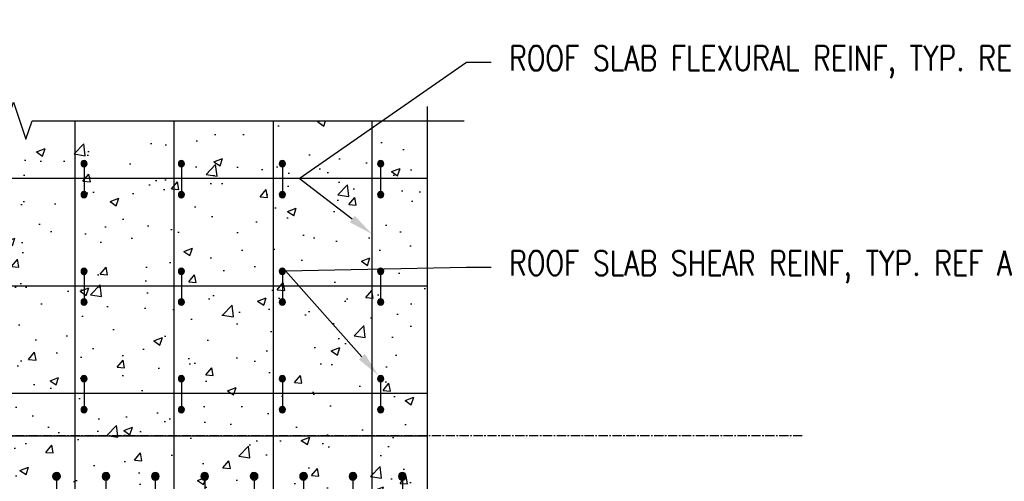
# Model space of a CAD drawing. Header units: inches. Extents: x 73 to 1688, y 720 to 938.
# Tile 29 of 34: x 885 to 965, y 890 to 927. Entities that reach past the tile are written whole.
import ezdxf
from ezdxf import colors
from ezdxf.entities.mleader import LeaderData, LeaderLine
from ezdxf.math import Vec2, Vec3

# ---------------------------------------------------------------- set-up
doc = ezdxf.new("R2010")
doc.units = ezdxf.units.IN
doc.header["$MEASUREMENT"] = 0
doc.linetypes.add('CENTER2', pattern=[1.125, 0.75, -0.125, 0.125, -0.125])
for name, color, linetype in [('A-DETL', 3, 'Continuous'), ('A-DETL-GENF', 3, 'Continuous'), ('A-DETL-MEDM', 3, 'Continuous'), ('A-DETL-WIDE', 5, 'Continuous'), ('A-WALL-PATT', 8, 'Continuous'), ('S-ANNO-NOTE', 2, 'Continuous'), ('S-COLS', 53, 'Continuous'), ('S-GRID', 1, 'CENTER2')]:
    doc.layers.add(name, color=color, linetype=linetype)
doc.styles.add('Annotative', font='romans.shx', dxfattribs={"width": 0.8, "height": 0.125})
pattern_1 = [(50, (0, 0), (7.172602, -0.627521), [0.75, -8.25]), (355, (0, 0), (-1.387513, 7.52192), [0.6, -6.6]), (100.45144, (0.598, -0.052), (5.78509, 6.8944), [0.6374, -7.01142]), (46.1842, (0, 2), (10.672413, -1.65519), [1.125, -12.375]), (96.6356, (0.889, 1.862), (9.34662, 9.74119), [0.9561, -10.51714]), (351.1842, (0, 2), (9.34662, 9.74119), [0.9, -9.9]), (21, (1, 1.5), (5.96907, -4.02619), [0.75, -8.25]), (326, (1, 1.5), (2.433153, 7.2515), [0.6, -6.6]), (71.45144, (1.4974, 1.1645), (8.402224, 3.22531), [0.6374, -7.01142]), (37.5, (0, 0), (0.1215986, 3.3289385), [0, -6.52, 0, -6.7, 0, -6.625]), (7.5, (0, 0), (2.630695, 3.944117), [0, -3.82, 0, -6.37, 0, -2.525]), (327.5, (-2.23, 0), (5.3382244, -0.2255487), [0, -2.5, 0, -7.8, 0, -10.35]), (317.5, (-3.23, 0), (5.831862, 1.00105), [0, -3.25, 0, -5.18, 0, -7.35])]

# ---------------------------------------------------------------- blocks, each defined once
blk = doc.blocks.new('Reinforcing Bar Section_USACE - __5-579027-PILASTER CORNER THRU PARAPET BEAM_ ROOF SLAB')
at = {"layer": 'A-DETL-GENF'}
blk.add_hatch(color=256, dxfattribs=at).paths.add_polyline_path([(293.077, 889.581), (293.213, 889.612), (293.322, 889.699), (293.382, 889.824), (293.382, 889.963), (293.322, 890.088), (293.213, 890.175), (293.077, 890.206), (292.942, 890.175), (292.833, 890.088), (292.773, 889.963), (292.773, 889.824), (292.833, 889.699), (292.942, 889.612)])
for start, end in [(90, 270), (270, 90)]:
    blk.add_arc((293.077, 889.893), 0.312, start, end, dxfattribs=at)
blk = doc.blocks.new('Reinforcing Bar Section_USACE - __4-599888-PILASTER CORNER THRU PARAPET BEAM_ ROOF SLAB')
at = {"layer": 'A-DETL-GENF'}
blk.add_hatch(color=256, dxfattribs=at).paths.add_polyline_path([(251.077, 914.984), (251.186, 915.009), (251.273, 915.078), (251.321, 915.178), (251.321, 915.29), (251.273, 915.39), (251.186, 915.459), (251.077, 915.484), (250.969, 915.459), (250.882, 915.39), (250.834, 915.29), (250.834, 915.178), (250.882, 915.078), (250.969, 915.009)])
for start, end in [(90, 270), (270, 90)]:
    blk.add_arc((251.077, 915.234), 0.25, start, end, dxfattribs=at)
blk = doc.blocks.new('Break Line - Break Line-2023745-PILASTER CORNER THRU PARAPET BEAM_ ROOF SLAB')
at = {"layer": 'A-DETL-MEDM'}
for p, q in [((295.077, 919.87), (295.077, 879.878)), ((296.577, 879.378), (293.577, 878.378)), ((295.077, 879.878), (296.577, 879.378)), ((293.577, 878.378), (295.077, 877.878)), ((295.077, 877.878), (295.077, 831.843))]:
    blk.add_line(p, q, dxfattribs=at)
blk = doc.blocks.new('_DotBlank')
at = {"color": 0, "linetype": 'ByBlock', "lineweight": -2}
blk.add_line((-0.5, 0), (-1, 0), dxfattribs=at)
blk.add_circle((0, 0), 0.5, dxfattribs=at)

msp = doc.modelspace()

# ---------------------------------------------------------------- hatches: boundary and pattern name
at = {"layer": 'A-WALL-PATT', "lineweight": -3}
h = msp.add_hatch(dxfattribs=at)
h.set_pattern_fill('AR-CONC', color=256, style=0)
h.set_pattern_definition(pattern_1)
h.paths.add_polyline_path([(917.844, 918.7059), (885.844, 918.7059), (885.344, 917.2059), (884.344, 920.2059), (883.844, 918.7059), (851.844, 918.7059), (851.844, 893.2059), (917.844, 893.2059)])
h = msp.add_hatch(dxfattribs=at)
h.set_pattern_fill('AR-CONC', color=256, style=0)
h.set_pattern_definition(pattern_1)
h.paths.add_polyline_path([(917.844, 877.878), (916.344, 878.378), (919.344, 879.378), (917.844, 879.878), (917.844, 893.2059), (823.844, 893.2059), (823.844, 851.2059), (823.844, 845.2059), (821.844, 844.7793), (821.844, 839.6326), (823.844, 839.2059), (823.844, 833.2059), (917.844, 833.2059)])

# ---------------------------------------------------------------- linework, layer by layer
at = {"layer": 'A-DETL', "lineweight": -3}
for p, q in [((889.3148, 918.7059), (889.3148, 838.3865)), ((897.3148, 918.7059), (897.3148, 838.3865)), ((905.3654, 918.7059), (905.3654, 838.3865)), ((913.3654, 918.7059), (913.3654, 838.3865)), ((890.0648, 915.2341), (890.0648, 912.7341)), ((897.9445, 915.2341), (897.9445, 912.7341)), ((906.1154, 915.2341), (906.1154, 912.7341)), ((914.0695, 915.2341), (914.0695, 912.7341)), ((917.844, 914.0305), (865.0636, 914.0305)), ((890.0648, 906.5341), (890.0648, 904.0341)), ((897.9445, 906.5341), (897.9445, 904.0341)), ((906.1154, 906.5341), (906.1154, 904.0341)), ((914.0695, 906.5341), (914.0695, 904.0341)), ((917.844, 905.3305), (865.0636, 905.3305)), ((890.0648, 897.8341), (890.0648, 895.3341)), ((897.9445, 897.8341), (897.9445, 895.3341)), ((906.1154, 897.8341), (906.1154, 895.3341)), ((914.0695, 897.8341), (914.0695, 895.3341)), ((917.844, 896.6305), (865.0636, 896.6305))]:
    msp.add_line(p, q, dxfattribs=at)
at = {"layer": 'A-DETL-MEDM', "lineweight": -3}
msp.add_lwpolyline([(848.844, 918.7059), (883.844, 918.7059), (884.344, 920.2059), (885.344, 917.2059), (885.844, 918.7059), (920.844, 918.7059)], dxfattribs=at)
at = {"layer": 'A-DETL-WIDE', "lineweight": -3}
for p, q in [((887.8266, 889.9427), (887.8266, 836.8802)), ((891.8266, 889.9427), (891.8266, 836.8802)), ((895.8266, 889.9427), (895.8266, 836.8802)), ((899.8266, 889.9427), (899.8266, 836.8802)), ((903.8266, 889.9427), (903.8266, 836.8802)), ((907.8266, 889.9427), (907.8266, 836.8802)), ((911.8266, 889.9427), (911.8266, 836.8802)), ((915.8266, 889.9427), (915.8266, 836.8802))]:
    msp.add_line(p, q, dxfattribs=at)
at = {"layer": 'S-COLS'}
msp.add_lwpolyline([(823.844, 851.2059), (823.844, 893.2059), (917.844, 893.2059)], dxfattribs=at)
at = {"layer": 'S-GRID', "lineweight": -3}
msp.add_line((948.2108, 893.2059), (810.2108, 893.2059), dxfattribs=at)

# ---------------------------------------------------------------- block references
at = {"layer": 'A-DETL-GENF', "lineweight": -3}
for name, p in [('Break Line - Break Line-2023745-PILASTER CORNER THRU PARAPET BEAM_ ROOF SLAB', (622.7666, 0)), ('Reinforcing Bar Section_USACE - __4-599888-PILASTER CORNER THRU PARAPET BEAM_ ROOF SLAB', (638.9874, 0)), ('Reinforcing Bar Section_USACE - __4-599888-PILASTER CORNER THRU PARAPET BEAM_ ROOF SLAB', (646.8672, 0)), ('Reinforcing Bar Section_USACE - __4-599888-PILASTER CORNER THRU PARAPET BEAM_ ROOF SLAB', (655.038, 0)), ('Reinforcing Bar Section_USACE - __4-599888-PILASTER CORNER THRU PARAPET BEAM_ ROOF SLAB', (662.9922, 0)), ('Reinforcing Bar Section_USACE - __4-599888-PILASTER CORNER THRU PARAPET BEAM_ ROOF SLAB', (638.9874, -2.5)), ('Reinforcing Bar Section_USACE - __4-599888-PILASTER CORNER THRU PARAPET BEAM_ ROOF SLAB', (646.8672, -2.5)), ('Reinforcing Bar Section_USACE - __4-599888-PILASTER CORNER THRU PARAPET BEAM_ ROOF SLAB', (655.038, -2.5)), ('Reinforcing Bar Section_USACE - __4-599888-PILASTER CORNER THRU PARAPET BEAM_ ROOF SLAB', (662.9922, -2.5)), ('Reinforcing Bar Section_USACE - __4-599888-PILASTER CORNER THRU PARAPET BEAM_ ROOF SLAB', (638.9874, -8.7)), ('Reinforcing Bar Section_USACE - __4-599888-PILASTER CORNER THRU PARAPET BEAM_ ROOF SLAB', (646.8672, -8.7)), ('Reinforcing Bar Section_USACE - __4-599888-PILASTER CORNER THRU PARAPET BEAM_ ROOF SLAB', (655.038, -8.7)), ('Reinforcing Bar Section_USACE - __4-599888-PILASTER CORNER THRU PARAPET BEAM_ ROOF SLAB', (662.9922, -8.7)), ('Reinforcing Bar Section_USACE - __4-599888-PILASTER CORNER THRU PARAPET BEAM_ ROOF SLAB', (638.9874, -11.2)), ('Reinforcing Bar Section_USACE - __4-599888-PILASTER CORNER THRU PARAPET BEAM_ ROOF SLAB', (646.8672, -11.2)), ('Reinforcing Bar Section_USACE - __4-599888-PILASTER CORNER THRU PARAPET BEAM_ ROOF SLAB', (655.038, -11.2)), ('Reinforcing Bar Section_USACE - __4-599888-PILASTER CORNER THRU PARAPET BEAM_ ROOF SLAB', (662.9922, -11.2)), ('Reinforcing Bar Section_USACE - __4-599888-PILASTER CORNER THRU PARAPET BEAM_ ROOF SLAB', (638.9874, -17.4)), ('Reinforcing Bar Section_USACE - __4-599888-PILASTER CORNER THRU PARAPET BEAM_ ROOF SLAB', (646.8672, -17.4)), ('Reinforcing Bar Section_USACE - __4-599888-PILASTER CORNER THRU PARAPET BEAM_ ROOF SLAB', (655.038, -17.4)), ('Reinforcing Bar Section_USACE - __4-599888-PILASTER CORNER THRU PARAPET BEAM_ ROOF SLAB', (662.9922, -17.4)), ('Reinforcing Bar Section_USACE - __4-599888-PILASTER CORNER THRU PARAPET BEAM_ ROOF SLAB', (638.9874, -19.9)), ('Reinforcing Bar Section_USACE - __4-599888-PILASTER CORNER THRU PARAPET BEAM_ ROOF SLAB', (646.8672, -19.9)), ('Reinforcing Bar Section_USACE - __4-599888-PILASTER CORNER THRU PARAPET BEAM_ ROOF SLAB', (655.038, -19.9)), ('Reinforcing Bar Section_USACE - __4-599888-PILASTER CORNER THRU PARAPET BEAM_ ROOF SLAB', (662.9922, -19.9)), ('Reinforcing Bar Section_USACE - __5-579027-PILASTER CORNER THRU PARAPET BEAM_ ROOF SLAB', (594.7492, 0.0493)), ('Reinforcing Bar Section_USACE - __5-579027-PILASTER CORNER THRU PARAPET BEAM_ ROOF SLAB', (598.7492, 0.0493)), ('Reinforcing Bar Section_USACE - __5-579027-PILASTER CORNER THRU PARAPET BEAM_ ROOF SLAB', (602.7492, 0.0493)), ('Reinforcing Bar Section_USACE - __5-579027-PILASTER CORNER THRU PARAPET BEAM_ ROOF SLAB', (606.7492, 0.0493)), ('Reinforcing Bar Section_USACE - __5-579027-PILASTER CORNER THRU PARAPET BEAM_ ROOF SLAB', (610.7492, 0.0493)), ('Reinforcing Bar Section_USACE - __5-579027-PILASTER CORNER THRU PARAPET BEAM_ ROOF SLAB', (614.7492, 0.0493)), ('Reinforcing Bar Section_USACE - __5-579027-PILASTER CORNER THRU PARAPET BEAM_ ROOF SLAB', (618.7492, 0.0493)), ('Reinforcing Bar Section_USACE - __5-579027-PILASTER CORNER THRU PARAPET BEAM_ ROOF SLAB', (622.7492, 0.0493))]:
    msp.add_blockref(name, p, dxfattribs=at)

# ---------------------------------------------------------------- leaders
at = {"layer": 'S-ANNO-NOTE', "lineweight": -3}
ml = msp.add_multileader_mtext('Standard', dxfattribs=at)
ml.set_content('\\pxt3.2,6.4,9.6,12.8,16,19.2,22.4,25.6,28.8,32,35.2,38.4,41.6,44.8,48,51.2,54.4,57.6,60.8,64,67.2,70.4,73.6,76.8,80,83.2,86.4,89.6,92.8,96,99.2,102.4;{\\C256;(14) - #10 VERTICALS}', color=256, style='Annotative')
ml.set_leader_properties(color=1, linetype='ByLayer', lineweight=-1)
ml.set_arrow_properties(name='DOTBLANK')
ml.build(insert=Vec2(0, 0))
ml.multileader.update_dxf_attribs({"text_right_attachment_type": 3, "dogleg_length": 0.125, "arrow_head_size": 2, "scale": 16})
ctx = ml.context
ctx.base_point, ctx.scale, ctx.char_height, ctx.arrow_head_size, ctx.landing_gap_size, ctx.plane_origin = Vec3(760.847, 925.6551), 16, 2, 2, 1.44, Vec3(729.2944, 910.559)
ctx.right_attachment = 3
notes = []
notes.append((ctx, [(0, (1, 1, 0), (758.847, 925.6551), (1, 0), 2, [(0, [(748.5056, 910.559)], 0, [])])]))
ctx.mtext.insert, ctx.mtext.width, ctx.mtext.flow_direction = Vec3(762.287, 926.6551), 16.026048, 5
ml = msp.add_multileader_mtext('Standard', dxfattribs=at)
ml.set_content('\\pxt3.2,6.4,9.6,12.8,16,19.2,22.4,25.6,28.8,32,35.2,38.4,41.6,44.8,48,51.2,54.4,57.6,60.8,64,67.2,70.4,73.6,76.8,80,83.2,86.4,89.6,92.8,96,99.2,102.4;ROOF SLAB FLEXURAL REINF, TYP. REF A1/S-104', color=256, style='Annotative')
ml.set_leader_properties(color=1, linetype='ByLayer', lineweight=-1)
ml.build(insert=Vec2(0, 0))
ml.multileader.update_dxf_attribs({"text_right_attachment_type": 3, "dogleg_length": 0.125, "arrow_head_size": 2, "scale": 16})
ctx = ml.context
ctx.base_point, ctx.scale, ctx.char_height, ctx.arrow_head_size, ctx.landing_gap_size, ctx.plane_origin = Vec3(923.0233, 923.4419), 16, 2, 2, 1.44, Vec3(913.8802, 924.3182)
ctx.right_attachment = 3
notes.append((ctx, [(0, (1, 1, 0), (921.0233, 923.4419), (1, 0), 2, [(1, [(913.3654, 909.5419), (907.484, 914.0305)], 0, [])])]))
ctx.mtext.insert, ctx.mtext.width, ctx.mtext.flow_direction = Vec3(924.4633, 924.7752), 25.56181, 5
ml = msp.add_multileader_mtext('Standard', dxfattribs=at)
ml.set_content('\\pxt3.2,6.4,9.6,12.8,16,19.2,22.4,25.6,28.8,32,35.2,38.4,41.6,44.8,48,51.2,54.4,57.6,60.8,64,67.2,70.4,73.6,76.8,80,83.2,86.4,89.6,92.8,96,99.2,102.4;{\\C256;(4) - #4 EACH FACE}', color=256, style='Annotative')
ml.set_leader_properties(color=1, linetype='ByLayer', lineweight=-1)
ml.set_arrow_properties(name='DOTBLANK')
ml.build(insert=Vec2(0, 0))
ml.multileader.update_dxf_attribs({"text_right_attachment_type": 3, "dogleg_length": 0.125, "arrow_head_size": 2, "scale": 16})
ctx = ml.context
ctx.base_point, ctx.scale, ctx.char_height, ctx.arrow_head_size, ctx.landing_gap_size, ctx.plane_origin = Vec3(760.847, 909.106), 16, 2, 2, 1.44, Vec3(749.1285, 891.159)
ctx.right_attachment = 3
notes.append((ctx, [(0, (1, 1, 0), (758.847, 909.106), (1, 0), 2, [(0, [(748.8785, 901.609)], 0, [])])]))
ctx.mtext.insert, ctx.mtext.width, ctx.mtext.flow_direction = Vec3(762.287, 910.106), 15.09161, 5
ml = msp.add_multileader_mtext('Standard', dxfattribs=at)
ml.set_content('PILASTER REINF REF DETAIL C1/S-502', color=256, style='Annotative')
ml.set_leader_properties(color=1, linetype='ByLayer', lineweight=-1)
ml.build(insert=Vec2(0, 0))
ml.multileader.update_dxf_attribs({"text_left_attachment_type": 3, "text_right_attachment_type": 3, "dogleg_length": 0.125, "arrow_head_size": 2, "scale": 16})
ctx = ml.context
ctx.base_point, ctx.scale, ctx.char_height, ctx.arrow_head_size, ctx.landing_gap_size, ctx.plane_origin = Vec3(802.7708, 904.4185), 16, 2, 2, 1.44, Vec3(849.0037, 890.2059)
ctx.left_attachment, ctx.right_attachment = 3, 3
notes.append((ctx, [(0, (1, 1, 0), (832.2604, 904.4185), (-1, 0), 2, [(0, [(838.6502, 889.8309)], 0, [])])]))
ctx.mtext.insert, ctx.mtext.width, ctx.mtext.flow_direction = Vec3(804.2108, 909.4661), 28.225057, 5
ml = msp.add_multileader_mtext('Standard', dxfattribs=at)
ml.set_content('\\pxt3.2,6.4,9.6,12.8,16,19.2,22.4,25.6,28.8,32,35.2,38.4,41.6,44.8,48,51.2,54.4,57.6,60.8,64,67.2,70.4,73.6,76.8,80,83.2,86.4,89.6,92.8,96,99.2,102.4;{\\C256;ROOF SLAB SHEAR REINF, TYP. REF A1/S-104}', color=256, style='Annotative')
ml.set_leader_properties(color=1, linetype='ByLayer', lineweight=-1)
ml.build(insert=Vec2(0, 0))
ml.multileader.update_dxf_attribs({"text_right_attachment_type": 3, "dogleg_length": 0.125, "arrow_head_size": 2, "scale": 16})
ctx = ml.context
ctx.base_point, ctx.scale, ctx.char_height, ctx.arrow_head_size, ctx.landing_gap_size, ctx.plane_origin = Vec3(923.0233, 906.8536), 16, 2, 2, 1.44, Vec3(913.8802, 898.1156)
ctx.right_attachment = 3
notes.append((ctx, [(0, (1, 1, 0), (921.0233, 906.8536), (1, 0), 2, [(1, [(913.8802, 898.1156), (906.3639, 906.5611)], 0, [])])]))
ctx.mtext.insert, ctx.mtext.width, ctx.mtext.flow_direction = Vec3(924.4633, 908.187), 26.090551, 5
ml = msp.add_multileader_mtext('Standard', dxfattribs=at)
ml.set_content('#5 TIE SETS @ 4" OC', color=256, style='Annotative')
ml.set_leader_properties(color=1, linetype='ByLayer', lineweight=-1)
ml.build(insert=Vec2(0, 0))
ml.multileader.update_dxf_attribs({"text_right_attachment_type": 3, "dogleg_length": 0.125, "arrow_head_size": 2, "scale": 16})
ctx = ml.context
ctx.base_point, ctx.scale, ctx.char_height, ctx.arrow_head_size, ctx.landing_gap_size, ctx.plane_origin = Vec3(760.847, 895.0419), 16, 2, 2, 1.44, Vec3(750.3995, 884.9715)
ctx.right_attachment = 3
notes.append((ctx, [(0, (1, 1, 0), (758.847, 895.0419), (1, 0), 2, [(0, [(750.0202, 884.9715)], 0, [])])]))
ctx.mtext.insert, ctx.mtext.width, ctx.mtext.flow_direction = Vec3(762.287, 896.0419), 19.185303, 5
for ctx, leaders in notes:
    for number, flags, end, landing, length, lines in leaders:
        leader = LeaderData()
        leader.index, (leader.has_last_leader_line, leader.has_dogleg_vector, leader.attachment_direction) = number, flags
        leader.last_leader_point, leader.dogleg_vector, leader.dogleg_length = Vec3(end), Vec3(landing), length
        for number, points, colour, breaks in lines:
            line = LeaderLine()
            line.index, line.vertices, line.color, line.breaks = number, Vec3.list(points), colors.encode_raw_color(colour), breaks
            leader.lines.append(line)
        ctx.leaders.append(leader)

doc.saveas('drawing.dxf')
